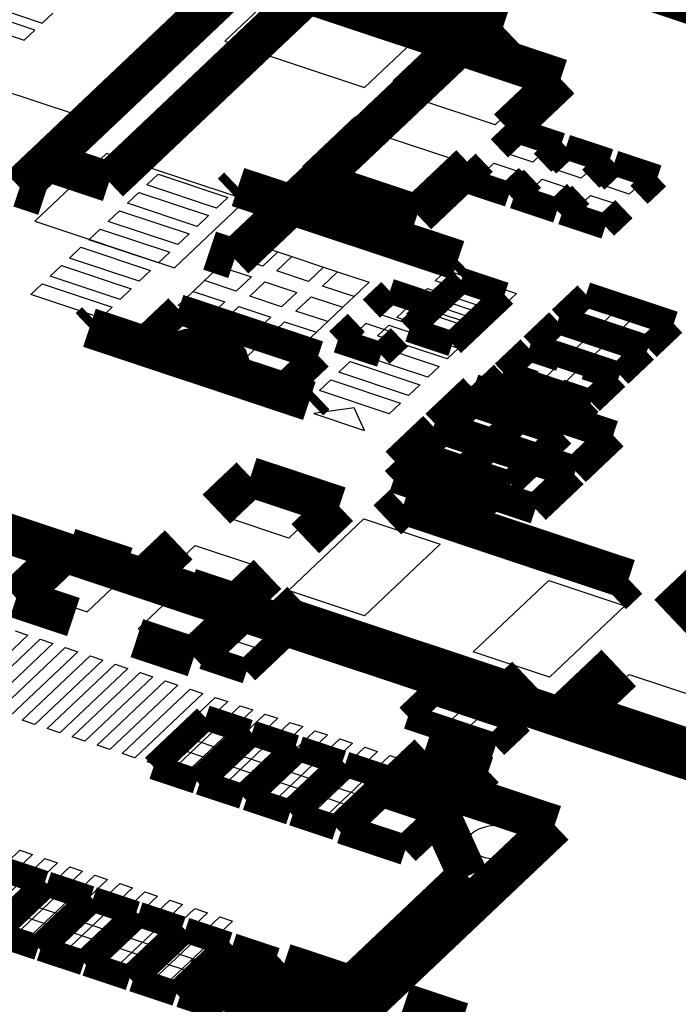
# Model space of a CAD drawing. Extents: x 0 to 1189, y 0 to 841.
# Tile 235 of 256: x 583 to 587, y 553 to 559. Entities that reach past the tile are written whole.
import ezdxf

# ---------------------------------------------------------------- set-up
doc = ezdxf.new("R2010")
doc.units = 0
doc.header["$LTSCALE"] = 65.395
doc.layers.get('0').update_dxf_attribs({"linetype": 'CONTINUOUS'})

msp = doc.modelspace()

# ---------------------------------------------------------------- linework, layer by layer
at = {"color": 1, "linetype": 'Continuous'}
for p, q in [((584.6011, 559.2476), (584.1696, 558.8387)), ((585.4417, 558.9679), (584.6011, 559.2476)), ((582.4578, 559.1504), (583.0692, 558.947)), ((583.0255, 558.9055), (582.4141, 559.1089)), ((582.3505, 559.0487), (582.9619, 558.8453)), ((583.0692, 558.947), (583.1328, 559.0072)), ((585.0103, 558.559), (585.4417, 558.9679)), ((582.9619, 558.8453), (583.0255, 558.9055)), ((584.1696, 558.8387), (585.0103, 558.559)), ((583.4568, 558.1631), (583.0253, 557.7542)), ((584.2974, 557.8834), (583.4568, 558.1631)), ((583.866, 557.4745), (584.2974, 557.8834)), ((583.0253, 557.7542), (583.866, 557.4745)), ((585.6115, 557.3576), (585.5151, 557.2662)), ((585.7796, 557.3016), (585.6115, 557.3576)), ((585.1815, 557.2926), (585.0851, 557.2012)), ((585.3496, 557.2366), (585.1815, 557.2926)), ((585.6832, 557.2103), (585.7796, 557.3016)), ((585.2532, 557.1453), (585.3496, 557.2366)), ((585.5151, 557.2662), (585.6832, 557.2103)), ((585.0851, 557.2012), (585.2532, 557.1453)), ((585.449, 557.2036), (585.3526, 557.1122)), ((585.6171, 557.1476), (585.449, 557.2036)), ((583.9193, 557.1629), (583.7739, 557.0252)), ((584.1638, 557.0816), (583.9193, 557.1629)), ((585.019, 557.1385), (584.9226, 557.0472)), ((585.1871, 557.0826), (585.019, 557.1385)), ((585.3526, 557.1122), (585.5207, 557.0563)), ((585.5207, 557.0563), (585.6171, 557.1476)), ((584.0185, 556.9438), (584.1638, 557.0816)), ((585.0907, 556.9913), (585.1871, 557.0826)), ((583.7739, 557.0252), (584.0185, 556.9438)), ((584.3778, 557.0104), (584.2325, 556.8726)), ((584.6224, 556.929), (584.3778, 557.0104)), ((584.9226, 557.0472), (585.0907, 556.9913)), ((584.2325, 556.8726), (584.477, 556.7913)), ((584.477, 556.7913), (584.6224, 556.929)), ((585.6945, 556.6828), (585.6605, 556.6505)), ((585.9391, 556.6014), (585.6945, 556.6828)), ((585.7937, 556.4637), (585.9391, 556.6014)), ((585.5492, 556.5451), (585.7937, 556.4637)), ((586.1531, 556.5302), (586.0077, 556.3925)), ((586.3976, 556.4489), (586.1531, 556.5302)), ((585.6984, 556.3733), (585.4538, 556.4547)), ((586.2523, 556.3111), (586.3976, 556.4489)), ((585.3471, 556.3535), (585.3085, 556.3169)), ((585.553, 556.2356), (585.6984, 556.3733)), ((586.0077, 556.3925), (586.2523, 556.3111)), ((585.3085, 556.3169), (585.3573, 556.3007)), ((585.9124, 556.3021), (585.767, 556.1644)), ((586.1569, 556.2207), (585.9124, 556.3021)), ((585.5195, 556.2467), (585.553, 556.2356)), ((586.0116, 556.083), (586.1569, 556.2207)), ((585.7929, 556.1558), (586.0116, 556.083)), ((583.2623, 555.7183), (583.0352, 555.5031)), ((583.568, 555.6166), (583.2623, 555.7183)), ((583.3409, 555.4014), (583.568, 555.6166)), ((583.8737, 555.5149), (583.6466, 555.2997)), ((584.1794, 555.4132), (583.8737, 555.5149)), ((583.0352, 555.5031), (583.3409, 555.4014)), ((583.9523, 555.198), (584.1794, 555.4132)), ((584.3723, 555.3867), (584.2759, 555.2954)), ((584.5404, 555.3308), (584.3723, 555.3867)), ((584.4441, 555.2394), (584.5404, 555.3308)), ((583.6466, 555.2997), (583.9523, 555.198)), ((584.2759, 555.2954), (584.4441, 555.2394)), ((584.2098, 555.2327), (584.1134, 555.1414)), ((584.3779, 555.1768), (584.2098, 555.2327)), ((584.2816, 555.0854), (584.3779, 555.1768)), ((584.1134, 555.1414), (584.2816, 555.0854)), ((585.4451, 554.8758), (585.3452, 554.7811)), ((585.6073, 554.8218), (585.4451, 554.8758)), ((585.5073, 554.7272), (585.6073, 554.8218)), ((585.3452, 554.7811), (585.5073, 554.7272)), ((585.7185, 554.7848), (585.6186, 554.6901)), ((585.8807, 554.7309), (585.7185, 554.7848)), ((584.072, 554.7243), (583.9756, 554.6329)), ((584.2401, 554.6683), (584.072, 554.7243)), ((585.6186, 554.6901), (585.7808, 554.6362)), ((585.7808, 554.6362), (585.8807, 554.7309)), ((583.9756, 554.6329), (584.1438, 554.577)), ((584.1438, 554.577), (584.2401, 554.6683)), ((584.351, 554.6315), (584.2546, 554.5401)), ((584.5191, 554.5755), (584.351, 554.6315)), ((583.9095, 554.5703), (583.8131, 554.4789)), ((584.0776, 554.5143), (583.9095, 554.5703)), ((584.4227, 554.4842), (584.5191, 554.5755)), ((583.9813, 554.423), (584.0776, 554.5143)), ((584.2546, 554.5401), (584.4227, 554.4842)), ((584.6337, 554.5374), (584.5373, 554.4461)), ((584.8018, 554.4815), (584.6337, 554.5374)), ((585.4014, 554.5065), (585.256, 554.3688)), ((585.6459, 554.4252), (585.4014, 554.5065)), ((583.8131, 554.4789), (583.9813, 554.423)), ((584.1885, 554.4775), (584.0921, 554.3861)), ((584.3566, 554.4215), (584.1885, 554.4775)), ((584.5373, 554.4461), (584.7055, 554.3901)), ((584.9127, 554.4446), (584.8163, 554.3533)), ((585.0808, 554.3887), (584.9127, 554.4446)), ((584.0921, 554.3861), (584.2602, 554.3302)), ((584.2602, 554.3302), (584.3566, 554.4215)), ((584.4712, 554.3834), (584.3748, 554.2921)), ((584.6393, 554.3275), (584.4712, 554.3834)), ((584.9844, 554.2973), (585.0808, 554.3887)), ((585.5006, 554.2874), (585.6459, 554.4252)), ((584.8163, 554.3533), (584.9844, 554.2973)), ((585.256, 554.3688), (585.5006, 554.2874)), ((584.3748, 554.2921), (584.543, 554.2361)), ((584.7502, 554.2906), (584.6538, 554.1993)), ((584.9183, 554.2346), (584.7502, 554.2906)), ((584.8219, 554.1433), (584.9183, 554.2346)), ((585.1289, 554.2483), (584.9835, 554.1105)), ((585.3734, 554.1669), (585.1289, 554.2483)), ((584.6538, 554.1993), (584.8219, 554.1433)), ((585.2281, 554.0292), (585.3734, 554.1669)), ((584.9835, 554.1105), (585.2281, 554.0292)), ((583.011, 553.7578), (582.8429, 553.8138)), ((582.9146, 553.6665), (583.011, 553.7578)), ((583.118, 553.7223), (583.0216, 553.6309)), ((583.2861, 553.6663), (583.118, 553.7223)), ((583.0216, 553.6309), (583.1897, 553.575)), ((583.1897, 553.575), (583.2861, 553.6663)), ((583.3931, 553.6307), (583.2967, 553.5394)), ((583.5612, 553.5748), (583.3931, 553.6307)), ((582.9555, 553.5682), (582.8591, 553.4769)), ((583.1236, 553.5123), (582.9555, 553.5682)), ((583.4649, 553.4834), (583.5612, 553.5748)), ((583.0272, 553.421), (583.1236, 553.5123)), ((583.2967, 553.5394), (583.4649, 553.4834)), ((583.6682, 553.5392), (583.5718, 553.4478)), ((583.8364, 553.4832), (583.6682, 553.5392)), ((582.8591, 553.4769), (583.0272, 553.421)), ((583.2306, 553.4767), (583.1342, 553.3854)), ((583.3987, 553.4208), (583.2306, 553.4767)), ((583.5718, 553.4478), (583.74, 553.3919)), ((583.74, 553.3919), (583.8364, 553.4832)), ((583.95, 553.4454), (583.8536, 553.3541)), ((584.1181, 553.3895), (583.95, 553.4454)), ((583.1342, 553.3854), (583.3024, 553.3294)), ((583.3024, 553.3294), (583.3987, 553.4208)), ((583.5057, 553.3852), (583.4093, 553.2938)), ((583.6739, 553.3292), (583.5057, 553.3852)), ((584.0218, 553.2982), (584.1181, 553.3895)), ((583.5775, 553.2379), (583.6739, 553.3292)), ((583.8536, 553.3541), (584.0218, 553.2982)), ((584.2338, 553.351), (584.1374, 553.2597)), ((584.4019, 553.2951), (584.2338, 553.351)), ((583.4093, 553.2938), (583.5775, 553.2379)), ((583.7875, 553.2914), (583.6911, 553.2001)), ((583.9556, 553.2355), (583.7875, 553.2914)), ((584.1374, 553.2597), (584.3055, 553.2038)), ((584.3055, 553.2038), (584.4019, 553.2951)), ((583.6911, 553.2001), (583.8593, 553.1442)), ((583.8593, 553.1442), (583.9556, 553.2355)), ((584.0713, 553.197), (583.9749, 553.1057)), ((584.2394, 553.1411), (584.0713, 553.197)), ((584.5572, 553.2172), (584.3301, 553.002)), ((584.8629, 553.1155), (584.5572, 553.2172)), ((584.143, 553.0497), (584.2394, 553.1411)), ((583.9749, 553.1057), (584.143, 553.0497)), ((584.6358, 552.9003), (584.8629, 553.1155))]:
    msp.add_line(p, q, dxfattribs=at)
at = {"color": 7, "linetype": 'Continuous'}
for p, q in [((582.2097, 558.7505), (583.2796, 558.3946)), ((585.3379, 558.4879), (585.6104, 558.7462)), ((585.6104, 558.7462), (586.069, 558.5936)), ((586.069, 558.5936), (585.7965, 558.3353)), ((585.7965, 558.3353), (585.3379, 558.4879)), ((583.2796, 558.3946), (582.8482, 557.9856)), ((584.8383, 558.0144), (585.1108, 558.2727)), ((585.1108, 558.2727), (585.5694, 558.1201)), ((585.8554, 558.1661), (585.9518, 558.2575)), ((585.9518, 558.2575), (586.1199, 558.2015)), ((586.1199, 558.2015), (586.0236, 558.1102)), ((585.5694, 558.1201), (585.2969, 557.8619)), ((586.0236, 558.1102), (585.8554, 558.1661)), ((586.1458, 558.0695), (586.2422, 558.1609)), ((586.2422, 558.1609), (586.4103, 558.1049)), ((585.6929, 558.0121), (585.7893, 558.1035)), ((585.7893, 558.1035), (585.9574, 558.0475)), ((586.314, 558.0136), (586.1458, 558.0695)), ((586.4103, 558.1049), (586.314, 558.0136)), ((586.4362, 557.9729), (586.5326, 558.0642)), ((586.5326, 558.0642), (586.7008, 558.0083)), ((583.6988, 557.9735), (583.767, 558.0381)), ((583.767, 558.0381), (584.1873, 557.8982)), ((585.2969, 557.8619), (584.8383, 558.0144)), ((585.8611, 557.9562), (585.6929, 558.0121)), ((585.9574, 558.0475), (585.8611, 557.9562)), ((585.9833, 557.9155), (586.0797, 558.0069)), ((586.0797, 558.0069), (586.2478, 557.9509)), ((586.7008, 558.0083), (586.6044, 557.917)), ((584.1192, 557.8336), (583.6988, 557.9735)), ((586.2478, 557.9509), (586.1515, 557.8596)), ((586.6044, 557.917), (586.4362, 557.9729)), ((583.5826, 557.8633), (583.6507, 557.9279)), ((583.6507, 557.9279), (584.0711, 557.7881)), ((584.1873, 557.8982), (584.1192, 557.8336)), ((586.1515, 557.8596), (585.9833, 557.9155)), ((586.2737, 557.8189), (586.3701, 557.9102)), ((586.3701, 557.9102), (586.5383, 557.8543)), ((584.0029, 557.7235), (583.5826, 557.8633)), ((586.5383, 557.8543), (586.4419, 557.763)), ((583.4664, 557.7532), (583.5345, 557.8178)), ((583.5345, 557.8178), (583.9549, 557.6779)), ((584.0711, 557.7881), (584.0029, 557.7235)), ((586.4419, 557.763), (586.2737, 557.8189)), ((583.3502, 557.6431), (583.4183, 557.7076)), ((583.4183, 557.7076), (583.8386, 557.5678)), ((583.8867, 557.6134), (583.4664, 557.7532)), ((583.7705, 557.5032), (583.3502, 557.6431)), ((583.9549, 557.6779), (583.8867, 557.6134)), ((583.234, 557.5329), (583.3021, 557.5975)), ((583.3021, 557.5975), (583.7224, 557.4576)), ((584.2061, 557.5473), (584.2969, 557.6334)), ((584.2969, 557.6334), (584.488, 557.5698)), ((583.6543, 557.3931), (583.234, 557.5329)), ((583.8386, 557.5678), (583.7705, 557.5032)), ((584.1379, 557.4827), (584.2061, 557.5473)), ((584.3971, 557.4837), (584.2061, 557.5473)), ((584.488, 557.5698), (584.3971, 557.4837)), ((584.4812, 557.4558), (584.572, 557.5418)), ((584.488, 557.5698), (584.572, 557.5418)), ((584.572, 557.5418), (584.7631, 557.4783)), ((583.1177, 557.4228), (583.1859, 557.4873)), ((583.1859, 557.4873), (583.6062, 557.3475)), ((584.0471, 557.3966), (584.1379, 557.4827)), ((584.1379, 557.4827), (584.329, 557.4192)), ((584.7631, 557.4783), (584.6723, 557.3922)), ((584.7631, 557.4783), (584.8472, 557.4503)), ((583.5381, 557.2829), (583.1177, 557.4228)), ((583.7224, 557.4576), (583.6543, 557.3931)), ((584.329, 557.4192), (584.2382, 557.3331)), ((584.6723, 557.3922), (584.4812, 557.4558)), ((584.7563, 557.3642), (584.8472, 557.4503)), ((584.8472, 557.4503), (585.0382, 557.3867)), ((585.4364, 557.3954), (585.5045, 557.46)), ((585.5045, 557.46), (585.9249, 557.3201)), ((583.0015, 557.3126), (583.0696, 557.3772)), ((583.0696, 557.3772), (583.49, 557.2373)), ((583.6062, 557.3475), (583.5381, 557.2829)), ((583.979, 557.3321), (584.0471, 557.3966)), ((584.2382, 557.3331), (584.0471, 557.3966)), ((584.32, 557.303), (584.4108, 557.389)), ((584.4108, 557.389), (584.6019, 557.3255)), ((584.9474, 557.3007), (584.7563, 557.3642)), ((585.0382, 557.3867), (584.9474, 557.3007)), ((585.3202, 557.2853), (585.3883, 557.3498)), ((585.3883, 557.3498), (585.8086, 557.21)), ((585.8567, 557.2556), (585.4364, 557.3954)), ((583.4218, 557.1728), (583.0015, 557.3126)), ((583.8882, 557.246), (583.979, 557.3321)), ((583.979, 557.3321), (584.17, 557.2685)), ((584.511, 557.2394), (584.32, 557.303)), ((584.6019, 557.3255), (584.511, 557.2394)), ((584.5974, 557.2136), (584.6882, 557.2997)), ((584.6882, 557.2997), (584.8793, 557.2361)), ((584.9474, 557.3007), (584.8793, 557.2361)), ((585.9249, 557.3201), (585.8567, 557.2556)), ((583.49, 557.2373), (583.4218, 557.1728)), ((584.0792, 557.1824), (583.8882, 557.246)), ((584.17, 557.2685), (584.0792, 557.1824)), ((584.1633, 557.1545), (584.2541, 557.2405)), ((584.2541, 557.2405), (584.4452, 557.177)), ((584.8793, 557.2361), (584.7884, 557.15)), ((585.204, 557.1751), (585.2721, 557.2397)), ((585.2721, 557.2397), (585.6924, 557.0998)), ((585.7405, 557.1454), (585.3202, 557.2853)), ((586.2628, 557.1774), (586.3627, 557.2721)), ((586.3627, 557.2721), (586.5249, 557.2181)), ((584.1633, 557.1545), (584.0792, 557.1824)), ((584.4452, 557.177), (584.3543, 557.0909)), ((584.7884, 557.15), (584.5974, 557.2136)), ((585.6243, 557.0353), (585.204, 557.1751)), ((585.8086, 557.21), (585.7405, 557.1454)), ((586.425, 557.1234), (586.2628, 557.1774)), ((586.5249, 557.2181), (586.425, 557.1234)), ((586.5363, 557.0864), (586.6362, 557.1811)), ((586.6362, 557.1811), (586.7984, 557.1271)), ((584.3543, 557.0909), (584.1633, 557.1545)), ((584.4384, 557.0629), (584.5292, 557.149)), ((584.5292, 557.149), (584.7203, 557.0854)), ((584.7884, 557.15), (584.7203, 557.0854)), ((585.0877, 557.065), (585.1559, 557.1295)), ((585.1559, 557.1295), (585.5762, 556.9897)), ((586.0922, 557.0157), (586.1922, 557.1104)), ((586.1922, 557.1104), (586.3543, 557.0564)), ((586.7984, 557.1271), (586.6984, 557.0324)), ((584.4384, 557.0629), (584.3543, 557.0909)), ((584.6295, 556.9994), (584.4384, 557.0629)), ((584.7203, 557.0854), (584.6295, 556.9994)), ((585.5081, 556.9251), (585.0877, 557.065)), ((585.6924, 557.0998), (585.6243, 557.0353)), ((586.3543, 557.0564), (586.2544, 556.9618)), ((586.6984, 557.0324), (586.5363, 557.0864)), ((584.9715, 556.9548), (585.0396, 557.0194)), ((585.0396, 557.0194), (585.46, 556.8795)), ((586.2544, 556.9618), (586.0922, 557.0157)), ((586.3657, 556.9247), (586.4656, 557.0194)), ((586.4656, 557.0194), (586.6278, 556.9655)), ((585.3918, 556.815), (584.9715, 556.9548)), ((585.5762, 556.9897), (585.5081, 556.9251)), ((585.9197, 556.8521), (586.0196, 556.9468)), ((586.0196, 556.9468), (586.1817, 556.8929)), ((586.6278, 556.9655), (586.5279, 556.8708)), ((584.8553, 556.8447), (584.9234, 556.9092)), ((584.9234, 556.9092), (585.3438, 556.7694)), ((585.46, 556.8795), (585.3918, 556.815)), ((586.1817, 556.8929), (586.0818, 556.7982)), ((586.5279, 556.8708), (586.3657, 556.9247)), ((585.2756, 556.7048), (584.8553, 556.8447)), ((586.0818, 556.7982), (585.9197, 556.8521)), ((586.1931, 556.7612), (586.293, 556.8559)), ((586.293, 556.8559), (586.4552, 556.8019)), ((584.7391, 556.7345), (584.8072, 556.7991)), ((584.8072, 556.7991), (585.2275, 556.6592)), ((585.3438, 556.7694), (585.2756, 556.7048)), ((585.7591, 556.6999), (585.859, 556.7946)), ((585.859, 556.7946), (586.0212, 556.7407)), ((586.3553, 556.7072), (586.1931, 556.7612)), ((586.4552, 556.8019), (586.3553, 556.7072)), ((585.1594, 556.5947), (584.7391, 556.7345)), ((585.9212, 556.646), (585.7591, 556.6999)), ((586.0212, 556.7407), (585.9212, 556.646)), ((586.0325, 556.609), (586.1324, 556.7037)), ((586.1324, 556.7037), (586.2946, 556.6497)), ((585.2275, 556.6592), (585.1594, 556.5947)), ((586.2946, 556.6497), (586.1947, 556.555)), ((584.9486, 556.6315), (584.7049, 556.5963)), ((584.7049, 556.5963), (585.0106, 556.4945)), ((585.0106, 556.4945), (584.9486, 556.6315)), ((585.5827, 556.5181), (585.6791, 556.6094)), ((585.6791, 556.6094), (585.8472, 556.5535)), ((586.1947, 556.555), (586.0325, 556.609)), ((585.7508, 556.4622), (585.5827, 556.5181)), ((585.8472, 556.5535), (585.7508, 556.4622)), ((585.8655, 556.424), (585.9618, 556.5154)), ((585.9618, 556.5154), (586.13, 556.4594)), ((586.13, 556.4594), (586.0336, 556.3681)), ((585.4202, 556.3641), (585.5166, 556.4554)), ((585.5166, 556.4554), (585.6847, 556.3995)), ((585.6847, 556.3995), (585.5883, 556.3082)), ((586.0336, 556.3681), (585.8655, 556.424)), ((585.5883, 556.3082), (585.4202, 556.3641)), ((585.703, 556.27), (585.7993, 556.3614)), ((585.7993, 556.3614), (585.9675, 556.3054)), ((585.2574, 556.206), (585.3573, 556.3007)), ((585.3573, 556.3007), (585.5195, 556.2467)), ((585.9675, 556.3054), (585.8711, 556.2141)), ((585.5195, 556.2467), (585.4196, 556.152)), ((585.8711, 556.2141), (585.703, 556.27)), ((585.4196, 556.152), (585.2574, 556.206)), ((585.5308, 556.115), (585.6308, 556.2097)), ((585.6308, 556.2097), (585.7929, 556.1558)), ((584.1721, 555.9739), (584.3538, 556.1461)), ((584.3538, 556.1461), (584.7359, 556.0189)), ((585.693, 556.0611), (585.5308, 556.115)), ((585.7929, 556.1558), (585.693, 556.0611)), ((584.7359, 556.0189), (584.5543, 555.8468)), ((584.5543, 555.8468), (584.1721, 555.9739)), ((584.5519, 555.5313), (585.0061, 555.9617)), ((585.0061, 555.9617), (585.4646, 555.8092)), ((585.4646, 555.8092), (585.0105, 555.3787)), ((583.8088, 555.6295), (583.9905, 555.8017)), ((583.9905, 555.8017), (584.3726, 555.6746)), ((584.1909, 555.5024), (583.8088, 555.6295)), ((584.3726, 555.6746), (584.1909, 555.5024)), ((585.6651, 555.1609), (586.1193, 555.5914)), ((586.1193, 555.5914), (586.5778, 555.4388)), ((585.0105, 555.3787), (584.5519, 555.5313)), ((586.5778, 555.4388), (586.1236, 555.0084)), ((582.9065, 555.2872), (582.9829, 555.2618)), ((582.9829, 555.2618), (582.5741, 554.8744)), ((582.6482, 554.8498), (583.0569, 555.2372)), ((583.1334, 555.2117), (582.7246, 554.8243)), ((583.0569, 555.2372), (583.1334, 555.2117)), ((582.7986, 554.7997), (583.2073, 555.1871)), ((583.2838, 555.1617), (582.875, 554.7743)), ((583.2073, 555.1871), (583.2838, 555.1617)), ((586.1236, 555.0084), (585.6651, 555.1609)), ((582.9491, 554.7497), (583.3578, 555.1371)), ((583.4342, 555.1116), (583.0255, 554.7242)), ((583.3578, 555.1371), (583.4342, 555.1116)), ((583.0995, 554.6996), (583.5082, 555.087)), ((583.5847, 555.0616), (583.1759, 554.6742)), ((583.25, 554.6496), (583.6587, 555.037)), ((583.5082, 555.087), (583.5847, 555.0616)), ((583.6587, 555.037), (583.7351, 555.0115)), ((583.7351, 555.0115), (583.3264, 554.6241)), ((583.4004, 554.5995), (583.8091, 554.9869)), ((583.8091, 554.9869), (583.8855, 554.9615)), ((586.3764, 554.8105), (586.6035, 555.0257)), ((586.6035, 555.0257), (587.3677, 554.7714)), ((583.8855, 554.9615), (583.4768, 554.5741)), ((583.5508, 554.5495), (583.9596, 554.9368)), ((583.9596, 554.9368), (584.036, 554.9114)), ((584.036, 554.9114), (583.6273, 554.524)), ((583.7012, 554.4994), (584.11, 554.8868)), ((584.1864, 554.8614), (583.7777, 554.474)), ((584.11, 554.8868), (584.1864, 554.8614)), ((583.8517, 554.4494), (584.2605, 554.8367)), ((584.3369, 554.8113), (583.9281, 554.4239)), ((584.2605, 554.8367), (584.3369, 554.8113)), ((587.1406, 554.5562), (586.3764, 554.8105)), ((583.0255, 554.7242), (582.9491, 554.7497)), ((584.0021, 554.3993), (584.4109, 554.7867)), ((584.4873, 554.7613), (584.0785, 554.3739)), ((584.4109, 554.7867), (584.4873, 554.7613)), ((583.1759, 554.6742), (583.0995, 554.6996)), ((584.1526, 554.3493), (584.5613, 554.7366)), ((584.6378, 554.7112), (584.229, 554.3238)), ((584.303, 554.2992), (584.7117, 554.6866)), ((584.5613, 554.7366), (584.6378, 554.7112)), ((584.7117, 554.6866), (584.7882, 554.6612)), ((583.3264, 554.6241), (583.25, 554.6496)), ((584.7882, 554.6612), (584.3794, 554.2738)), ((584.4535, 554.2491), (584.8622, 554.6365)), ((584.8622, 554.6365), (584.9386, 554.6111)), ((583.4768, 554.5741), (583.4004, 554.5995)), ((584.9386, 554.6111), (584.5299, 554.2237)), ((584.6039, 554.1991), (585.0126, 554.5865)), ((585.089, 554.5611), (584.6803, 554.1737)), ((585.0126, 554.5865), (585.089, 554.5611)), ((583.6273, 554.524), (583.5508, 554.5495)), ((584.7544, 554.149), (585.1631, 554.5364)), ((585.2395, 554.511), (584.8308, 554.1236)), ((585.1631, 554.5364), (585.2395, 554.511)), ((583.7777, 554.474), (583.7012, 554.4994)), ((583.9281, 554.4239), (583.8517, 554.4494)), ((584.0785, 554.3739), (584.0021, 554.3993)), ((584.229, 554.3238), (584.1526, 554.3493)), ((584.3794, 554.2738), (584.303, 554.2992)), ((584.5299, 554.2237), (584.4535, 554.2491)), ((584.6803, 554.1737), (584.6039, 554.1991)), ((584.8308, 554.1236), (584.7544, 554.149)), ((582.5266, 553.5788), (582.9354, 553.9662)), ((582.9354, 553.9662), (583.0118, 553.9408)), ((583.0118, 553.9408), (582.6031, 553.5534)), ((582.677, 553.5288), (583.0858, 553.9161)), ((583.0858, 553.9161), (583.1622, 553.8907)), ((583.1622, 553.8907), (582.7535, 553.5033)), ((582.8275, 553.4787), (583.2363, 553.8661)), ((583.2363, 553.8661), (583.3127, 553.8407)), ((583.3127, 553.8407), (582.904, 553.4533)), ((582.9779, 553.4286), (583.3867, 553.816)), ((583.4631, 553.7906), (583.0544, 553.4032)), ((583.3867, 553.816), (583.4631, 553.7906)), ((583.1284, 553.3786), (583.5372, 553.766)), ((583.6136, 553.7405), (583.2048, 553.3532)), ((583.5372, 553.766), (583.6136, 553.7405)), ((583.2788, 553.3285), (583.6876, 553.7159)), ((583.764, 553.6905), (583.3552, 553.3031)), ((583.6876, 553.7159), (583.764, 553.6905)), ((583.4293, 553.2785), (583.838, 553.6659)), ((583.9145, 553.6404), (583.5057, 553.2531)), ((583.5797, 553.2284), (583.9884, 553.6158)), ((583.838, 553.6659), (583.9145, 553.6404)), ((583.9884, 553.6158), (584.0649, 553.5904)), ((584.0649, 553.5904), (583.6561, 553.203)), ((583.7302, 553.1784), (584.1389, 553.5658)), ((584.1389, 553.5658), (584.2153, 553.5403)), ((584.2153, 553.5403), (583.8066, 553.1529)), ((583.0544, 553.4032), (582.9779, 553.4286)), ((583.2048, 553.3532), (583.1284, 553.3786)), ((583.3552, 553.3031), (583.2788, 553.3285)), ((583.5057, 553.2531), (583.4293, 553.2785)), ((583.6561, 553.203), (583.5797, 553.2284)), ((583.8066, 553.1529), (583.7302, 553.1784))]:
    msp.add_line(p, q, dxfattribs=at)
for points, const_width in [([(588.1196, 558.6805), (582.5842, 560.5222)], 0.2416), ([(585.844, 558.9242), (584.3396, 559.4247)], 0.604), ([(584.2392, 559.1948), (582.9339, 557.9577)], 0.2416), ([(583.4726, 557.9911), (584.6527, 559.1096)], 0.2416), ([(585.7189, 558.8056), (585.844, 558.9242)], 0.604), ([(585.2615, 558.5133), (585.5794, 558.8146)], 0.2416), ([(585.5331, 558.7643), (585.3829, 558.8143)], 0.2416), ([(585.5794, 558.8146), (586.1908, 558.6112)], 0.2416), ([(584.2278, 557.5273), (585.5331, 558.7643)], 0.2416), ([(586.1908, 558.6112), (585.8729, 558.3099)], 0.2416), ([(584.7165, 557.9968), (585.0344, 558.2981)], 0.2416), ([(585.9332, 558.2986), (585.8219, 558.1931)], 0.151), ([(586.193, 558.2121), (585.9332, 558.2986)], 0.151), ([(583.0815, 558.1213), (583.4726, 557.9911)], 0.2416), ([(586.0818, 558.1067), (586.193, 558.2121)], 0.151), ([(586.2236, 558.2019), (586.1123, 558.0965)], 0.151), ([(586.4834, 558.1155), (586.2236, 558.2019)], 0.151), ([(585.6458, 558.0947), (585.3279, 557.7934)], 0.2416), ([(585.7311, 558.107), (585.6198, 558.0016)], 0.151), ([(586.3722, 558.01), (586.4834, 558.1155)], 0.151), ([(586.514, 558.1053), (586.4027, 557.9999)], 0.151), ([(586.7739, 558.0189), (586.514, 558.1053)], 0.151), ([(585.3279, 557.7934), (584.7165, 557.9968)], 0.2416), ([(582.9339, 557.9577), (583.0841, 557.9078)], 0.2416), ([(584.21, 557.924), (584.2483, 557.9603)], 0.2416), ([(584.2483, 557.9603), (585.5721, 557.5198)], 0.2416), ([(585.6198, 558.0016), (585.8797, 557.9151)], 0.151), ([(585.8797, 557.9151), (585.9909, 558.0206)], 0.151), ([(586.0215, 558.0104), (585.9102, 557.9049)], 0.151), ([(586.6626, 557.9134), (586.7739, 558.0189)], 0.151), ([(586.1701, 557.8185), (586.2813, 557.924)], 0.151), ([(585.9102, 557.9049), (586.1701, 557.8185)], 0.151), ([(586.3119, 557.9138), (586.2006, 557.8083)], 0.151), ([(586.2006, 557.8083), (586.4605, 557.7219)], 0.151), ([(586.4605, 557.7219), (586.5718, 557.8273)], 0.151), ([(584.0776, 557.5772), (584.2278, 557.5273)], 0.2416), ([(585.5721, 557.5198), (585.5338, 557.4835)], 0.2416), ([(585.2795, 557.1017), (585.5929, 557.3987)], 0.151), ([(585.5929, 557.3987), (585.8527, 557.3122)], 0.151), ([(585.0516, 557.2282), (585.1629, 557.3336)], 0.151), ([(585.1629, 557.3336), (585.4227, 557.2472)], 0.151), ([(585.8527, 557.3122), (585.5393, 557.0152)], 0.151), ([(586.3441, 557.3132), (586.1897, 557.1668)], 0.151), ([(586.8715, 557.1377), (586.3441, 557.3132)], 0.151), ([(583.6643, 557.0093), (583.8914, 557.2246)], 0.1812), ([(583.8914, 557.2246), (584.732, 556.9449)], 0.1812), ([(585.4227, 557.2472), (585.3114, 557.1417)], 0.151), ([(583.3542, 557.1129), (583.3925, 557.1492)], 0.2416), ([(584.6781, 556.6725), (583.3542, 557.1129)], 0.2416), ([(586.1897, 557.1668), (586.717, 556.9914)], 0.151), ([(584.8495, 557.0366), (584.9608, 557.1421)], 0.151), ([(585.5393, 557.0152), (585.2795, 557.1017)], 0.151), ([(586.1736, 557.1515), (586.0191, 557.0051)], 0.151), ([(586.7009, 556.976), (586.1736, 557.1515)], 0.151), ([(586.717, 556.9914), (586.8715, 557.1377)], 0.151), ([(584.1708, 556.8436), (584.1862, 556.8622), (584.1945, 556.8826), (584.1951, 556.9035), (584.1879, 556.924), (584.1733, 556.9432), (584.152, 556.9603), (584.1248, 556.9745), (584.0929, 556.9852), (584.0577, 556.9919), (584.0208, 556.9944), (583.9838, 556.9925), (583.9483, 556.9863), (583.9158, 556.9761), (583.8878, 556.9623), (583.8651, 556.9453)], 0.2416), ([(585.1093, 556.9502), (584.8495, 557.0366)], 0.151), ([(585.2206, 557.0556), (585.1093, 556.9502)], 0.151), ([(584.5049, 556.7297), (583.6643, 557.0093)], 0.1812), ([(586.001, 556.9879), (585.8466, 556.8416)], 0.151), ([(586.1882, 556.9256), (586.001, 556.9879)], 0.151), ([(586.0191, 557.0051), (586.5465, 556.8297)], 0.151), ([(586.5465, 556.8297), (586.7009, 556.976)], 0.151), ([(584.732, 556.9449), (584.5049, 556.7297)], 0.1812), ([(586.5283, 556.8125), (586.3411, 556.8748)], 0.151), ([(585.8404, 556.8357), (585.686, 556.6894)], 0.151), ([(586.3677, 556.6603), (585.8404, 556.8357)], 0.151), ([(585.8466, 556.8416), (586.0338, 556.7793)], 0.151), ([(586.3739, 556.6661), (586.5283, 556.8125)], 0.151), ([(584.7163, 556.7088), (584.6781, 556.6725)], 0.2416), ([(585.4395, 556.5292), (585.6666, 556.7444)], 0.1812), ([(585.6666, 556.7444), (586.5073, 556.4647)], 0.1812), ([(585.686, 556.6894), (586.2133, 556.5139)], 0.151), ([(586.1866, 556.7284), (586.3739, 556.6661)], 0.151), ([(585.6605, 556.6505), (585.5492, 556.5451)], 0.151), ([(585.9203, 556.5641), (585.6605, 556.6505)], 0.151), ([(586.2133, 556.5139), (586.3677, 556.6603)], 0.151), ([(585.809, 556.4586), (585.9203, 556.5641)], 0.151), ([(585.1988, 556.3011), (585.4259, 556.5163)], 0.1812), ([(585.4259, 556.5163), (586.2666, 556.2366)], 0.1812), ([(586.2802, 556.2495), (585.4395, 556.5292)], 0.1812), ([(585.9432, 556.5564), (585.6299, 556.2594)], 0.151), ([(586.2031, 556.47), (585.9432, 556.5564)], 0.151), ([(585.4584, 556.459), (585.3471, 556.3535)], 0.151), ([(585.8897, 556.173), (586.2031, 556.47)], 0.151), ([(586.5073, 556.4647), (586.2802, 556.2495)], 0.1812), ([(585.3387, 556.3418), (585.1843, 556.1954)], 0.151), ([(585.866, 556.1663), (585.3387, 556.3418)], 0.151), ([(585.3471, 556.3535), (585.6069, 556.2671)], 0.151), ([(585.6069, 556.2671), (585.7182, 556.3725)], 0.151), ([(586.0395, 556.0214), (585.1988, 556.3011)], 0.1812), ([(584.1184, 556.0208), (584.3228, 556.2145)], 0.2416), ([(584.3228, 556.2145), (584.8578, 556.0366)], 0.2416), ([(585.6299, 556.2594), (585.8897, 556.173)], 0.151), ([(586.2666, 556.2366), (586.0395, 556.0214)], 0.1812), ([(588.5817, 553.9712), (582.0695, 556.1379)], 0.2416), ([(585.1843, 556.1954), (585.7116, 556.02)], 0.151), ([(585.7116, 556.02), (585.866, 556.1663)], 0.151), ([(585.2455, 556.0492), (585.1472, 555.956)], 0.2416), ([(586.5994, 555.5988), (585.2455, 556.0492)], 0.2416), ([(584.8578, 556.0366), (584.6534, 555.8429)], 0.2416), ([(583.8913, 555.8056), (583.687, 555.6119)], 0.2416), ([(583.2313, 555.7868), (582.9134, 555.4855)], 0.2416), ([(583.5752, 555.6724), (583.2313, 555.7868)], 0.2416), ([(584.2219, 555.4339), (584.4263, 555.6276)], 0.2416), ([(586.8586, 555.3654), (587.1538, 555.6451)], 0.302), ([(583.687, 555.6119), (584.2219, 555.4339)], 0.2416), ([(586.5011, 555.5056), (586.5994, 555.5988)], 0.2416), ([(583.9573, 555.5452), (584.3012, 555.4308)], 0.2416), ([(582.9134, 555.4855), (583.2573, 555.3711)], 0.2416), ([(584.6286, 555.4646), (584.5303, 555.3714)], 0.2416), ([(584.3012, 555.4308), (583.9833, 555.1295)], 0.2416), ([(584.0403, 555.1308), (584.3537, 555.4278)], 0.151), ([(584.3537, 555.4278), (584.6135, 555.3413)], 0.151), ([(584.5303, 555.3714), (585.8842, 554.9209)], 0.2416), ([(584.6135, 555.3413), (584.3002, 555.0443)], 0.151), ([(583.9833, 555.1295), (583.6394, 555.2439)], 0.2416), ([(586.5407, 555.064), (586.2454, 554.7843)], 0.302), ([(584.3002, 555.0443), (584.0403, 555.1308)], 0.151), ([(585.8842, 554.9209), (585.9825, 555.0141)], 0.2416), ([(585.2721, 554.7705), (585.4265, 554.9169)], 0.151), ([(585.4265, 554.9169), (585.9538, 554.7414)], 0.151), ([(586.2454, 554.7843), (587.1625, 554.4792)], 0.302), ([(583.74, 554.4684), (584.0534, 554.7654)], 0.151), ([(584.0534, 554.7654), (584.3132, 554.6789)], 0.151), ([(585.7994, 554.5951), (585.2721, 554.7705)], 0.151), ([(585.9538, 554.7414), (585.7994, 554.5951)], 0.151), ([(584.3132, 554.6789), (583.9999, 554.3819)], 0.151), ([(584.019, 554.3756), (584.3323, 554.6726)], 0.151), ([(584.3323, 554.6726), (584.5922, 554.5861)], 0.151), ([(584.5922, 554.5861), (584.2788, 554.2891)], 0.151), ([(584.3017, 554.2815), (584.6151, 554.5785)], 0.151), ([(584.6151, 554.5785), (584.875, 554.492)], 0.151), ([(584.8739, 554.0947), (585.3734, 554.5682)], 0.1812), ([(585.3734, 554.5682), (585.7556, 554.441)], 0.1812), ([(584.875, 554.492), (584.5616, 554.195)], 0.151), ([(584.5807, 554.1887), (584.8941, 554.4857)], 0.151), ([(584.8941, 554.4857), (585.1539, 554.3992)], 0.151), ([(583.9999, 554.3819), (583.74, 554.4684)], 0.151), ([(585.2242, 554.4274), (586.155, 554.1177)], 0.2416), ([(585.7556, 554.441), (585.256, 553.9676)], 0.1812), ([(584.2788, 554.2891), (584.019, 554.3756)], 0.151), ([(585.1539, 554.3992), (584.8405, 554.1022)], 0.151), ([(585.131, 554.3439), (585.4328, 554.2435)], 0.2416), ([(584.5616, 554.195), (584.3017, 554.2815)], 0.151), ([(585.4468, 554.2225), (585.6329, 553.8117)], 0.2416), ([(584.8405, 554.1022), (584.5807, 554.1887)], 0.151), ([(586.155, 554.1177), (584.8606, 552.891)], 0.2416), ([(585.256, 553.9676), (584.8739, 554.0947)], 0.1812), ([(582.8242, 553.8549), (583.0841, 553.7684)], 0.151), ([(585.6299, 553.8127), (584.7996, 553.0258)], 0.2416), ([(583.0841, 553.7684), (582.7707, 553.4714)], 0.151), ([(582.786, 553.4663), (583.0994, 553.7633)], 0.151), ([(583.0994, 553.7633), (583.3592, 553.6769)], 0.151), ([(583.3592, 553.6769), (583.0458, 553.3799)], 0.151), ([(583.0611, 553.3748), (583.3745, 553.6718)], 0.151), ([(583.3745, 553.6718), (583.6343, 553.5853)], 0.151), ([(583.6343, 553.5853), (583.321, 553.2884)], 0.151), ([(583.3362, 553.2833), (583.6496, 553.5803)], 0.151), ([(583.6496, 553.5803), (583.9095, 553.4938)], 0.151), ([(583.9095, 553.4938), (583.5961, 553.1968)], 0.151), ([(583.618, 553.1895), (583.9314, 553.4865)], 0.151), ([(583.9314, 553.4865), (584.1912, 553.4001)], 0.151), ([(583.0458, 553.3799), (582.786, 553.4663)], 0.151), ([(583.321, 553.2884), (583.0611, 553.3748)], 0.151), ([(584.1912, 553.4001), (583.8779, 553.1031)], 0.151), ([(583.9018, 553.0951), (584.2152, 553.3921)], 0.151), ([(584.2152, 553.3921), (584.475, 553.3057)], 0.151), ([(584.7996, 553.0258), (584.023, 553.2841)], 0.2416), ([(584.475, 553.3057), (584.1616, 553.0087)], 0.151), ([(584.2083, 552.9844), (584.5262, 553.2857)], 0.2416), ([(584.5262, 553.2857), (584.8701, 553.1713)], 0.2416), ([(583.5961, 553.1968), (583.3362, 553.2833)], 0.151), ([(584.8606, 552.891), (583.9337, 553.1994)], 0.2416), ([(583.8779, 553.1031), (583.618, 553.1895)], 0.151), ([(584.1616, 553.0087), (583.9018, 553.0951)], 0.151), ([(585.5961, 552.9297), (585.2522, 553.0442)], 0.2416), ([(584.5522, 552.87), (584.2083, 552.9844)], 0.2416), ([(585.2782, 552.6284), (585.5961, 552.9297)], 0.2416)]:
    msp.add_lwpolyline(points, dxfattribs=dict(at, const_width=const_width))
for points in [[(585.9607, 553.9641), (585.9754, 553.9818), (585.9839, 554.0011), (585.9854, 554.0209), (585.98, 554.0402), (585.9678, 554.0588), (585.9493, 554.0757), (585.9257, 554.09), (585.8971, 554.1015), (585.8649, 554.1097), (585.8311, 554.1141), (585.7958, 554.1147), (585.761, 554.1113), (585.7286, 554.1043), (585.6987, 554.0937), (585.6731, 554.08), (585.6529, 554.0637)], [(585.6529, 554.0637), (585.6384, 554.0449), (585.6309, 554.0244), (585.6311, 554.0038), (585.639, 553.9834), (585.6539, 553.9647), (585.6758, 553.9478), (585.7029, 553.9341), (585.7351, 553.9236), (585.7698, 553.9172), (585.8067, 553.9149), (585.8437, 553.917), (585.8786, 553.9233), (585.9109, 553.9336), (585.9384, 553.9472), (585.9607, 553.9641)]]:
    msp.add_lwpolyline(points, dxfattribs=at)

doc.saveas('drawing.dxf')
